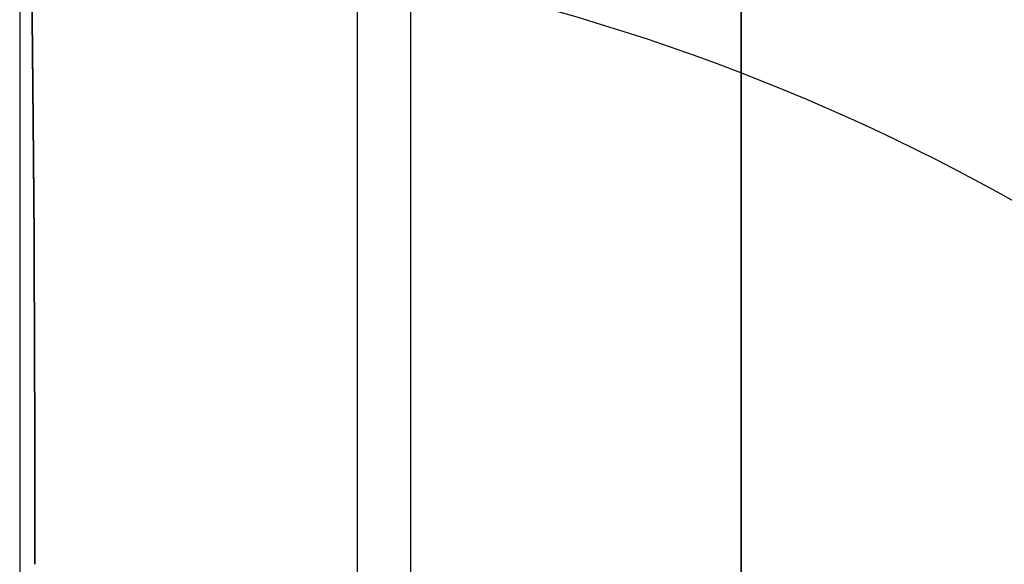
# Model space of a CAD drawing. Extents: x -15 to 7, y 1 to 148.
# Tile 175 of 194: x 6.566 to 6.951, y 140.45 to 140.663. Entities that reach past the tile are written whole.
import ezdxf

# ---------------------------------------------------------------- set-up
doc = ezdxf.new("R2010")
doc.units = 0
doc.layers.add('DEFAULT', color=7, linetype='CONTINUOUS')

msp = doc.modelspace()

# ---------------------------------------------------------------- linework, layer by layer
at = {"layer": 'DEFAULT', "color": 254}
for p, q in [((6.84786, 145.74797, -5.38027), (6.84786, 113.91248, -0.96667)), ((6.84786, 113.77516, -1.9572), (6.84786, 145.61064, -6.3708)), ((6.69786, 145.58903, -5.4592), (6.69786, 114.00381, -1.08029)), ((6.71881, 113.87928, -1.87068), (6.71881, 145.49945, -6.25443))]:
    msp.add_line(p, q, dxfattribs=at)
at = {"layer": 'DEFAULT', "color": 254, "extrusion": (1, 2.57381e-12, 1.50234e-11)}
msp.add_arc((61.76599, -493.86387, 6.56594), 496.2411, 80.2789025, 83.9353954, dxfattribs=at)
at = {"layer": 'DEFAULT', "color": 254, "extrusion": (1.63591e-14, 0.457818, 0.889046)}
msp.add_arc((-6.545, -143.8184, 27.40095), 0.8, 180.00001, 268.31289, dxfattribs=at)
at = {"layer": 'DEFAULT', "color": 254, "extrusion": (-1.52417e-05, 0.23551, 0.971872)}
msp.add_arc((-6.55414, -146.11896, -8.1429), 0.79992, 179.96959, 268.36222, dxfattribs=at)
at = {"layer": 'DEFAULT', "color": 254, "extrusion": (0.999836, -0.014091, 0.011349)}
msp.add_arc((139.36274, -100.76819, 3.43801), 1.49989, 321.00504, 359.99273, dxfattribs=at)
at = {"layer": 'DEFAULT', "color": 254, "extrusion": (0.999839, -0.013956, 0.011301)}
msp.add_arc((139.35379, -100.76528, 3.46176), 1.50823, 321.11706, 359.88053, dxfattribs=at)
at = {"layer": 'DEFAULT', "color": 254}
for centre, start in [((6.545, 139.98436, -43.22105), 360), ((6.545, 139.98436, -100.72287), 0)]:
    msp.add_arc(centre, 0.8, start, 88.5, dxfattribs=at)
at = {"layer": 'DEFAULT', "color": 254, "extrusion": (3.19625e-05, 0.333799, 0.942644)}
msp.add_arc((-6.53172, -165.61697, -48.45265), 0.79988, 180.03282, 268.19506, dxfattribs=at)

doc.saveas('drawing.dxf')
